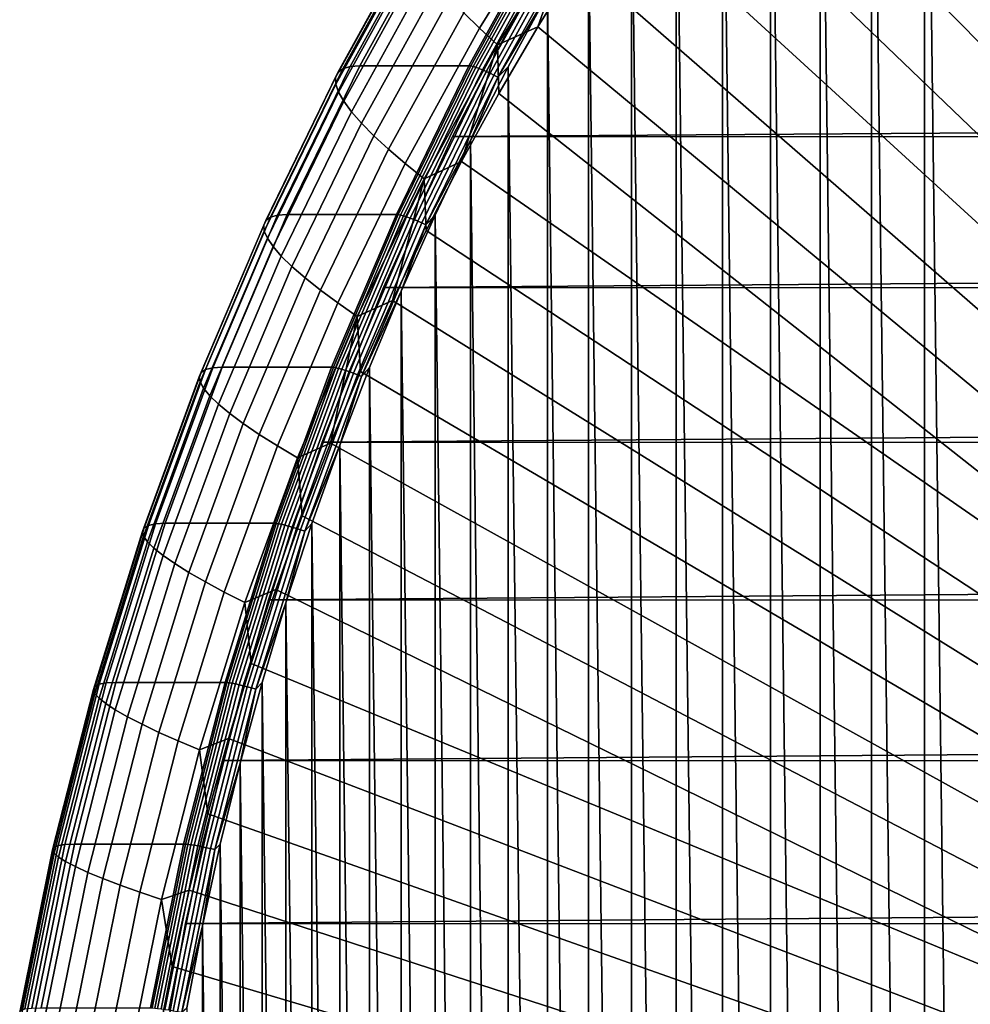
# Model space of a CAD drawing. Header units: metres. Extents: x -248 to 28, y -28 to 28.
# Tile 18 of 256: x -247.19 to -240.4, y 4.19 to 11.21. Entities that reach past the tile are written whole.
import ezdxf

# ---------------------------------------------------------------- set-up
doc = ezdxf.new("R2010")
doc.units = ezdxf.units.M
doc.layers.add('solid_10_061_053_XXX', color=7, linetype='CONTINUOUS')

msp = doc.modelspace()

# ---------------------------------------------------------------- linework, layer by layer
at = {"layer": 'solid_10_061_053_XXX'}
for points in [[(-240.340454, 15.64798, 143.827682), (-240.729401, 15.216286, 143.969254), (-240.340469, -15.647956, 143.827682)], [(-240.085693, 15.431281, 138.550186), (-234.780167, 7.772909, 133.290482), (-235.010864, 7.54265, 133.374451), (-240.473541, 15.050795, 138.691345)], [(-240.729401, 15.216286, 143.969254), (-241.107315, 14.773669, 144.106796), (-240.729416, -15.216263, 143.969254)], [(-240.729401, 15.216286, 143.969254), (-240.729416, -15.216263, 143.969254), (-240.340469, -15.647956, 143.827682)], [(-240.473541, 15.050795, 138.691345), (-235.010864, 7.54265, 133.374451), (-235.234482, 7.304684, 133.455841), (-240.851578, 14.659255, 138.828949)], [(-241.107315, 14.773669, 144.106796), (-241.473984, 14.32037, 144.24025), (-241.10733, -14.773646, 144.106812)], [(-241.107315, 14.773669, 144.106796), (-241.10733, -14.773646, 144.106812), (-240.729416, -15.216263, 143.969254)], [(-240.851578, 14.659255, 138.828949), (-235.234482, 7.304684, 133.455841), (-235.450851, 7.059171, 133.534592), (-241.219559, 14.256922, 138.962875)], [(-241.473984, 14.32037, 144.24025), (-241.829071, 13.856809, 144.369492), (-241.474014, -14.320346, 144.240265)], [(-241.473984, 14.32037, 144.24025), (-241.474014, -14.320346, 144.240265), (-241.10733, -14.773646, 144.106812)], [(-241.219559, 14.256922, 138.962875), (-235.450851, 7.059171, 133.534592), (-235.659744, 6.806361, 133.610626), (-241.577209, 13.844081, 139.093048)], [(-241.829071, 13.856809, 144.369492), (-242.172333, 13.383299, 144.494431), (-241.829086, -13.856784, 144.369507)], [(-241.577209, 13.844081, 139.093048), (-235.659744, 6.806361, 133.610626), (-235.86087, 6.546635, 133.683823), (-241.924255, 13.421034, 139.219376)], [(-241.829071, 13.856809, 144.369492), (-241.829086, -13.856784, 144.369507), (-241.474014, -14.320346, 144.240265)], [(-242.172333, 13.383299, 144.494431), (-242.503586, 12.900101, 144.615005), (-242.172363, -13.383272, 144.494446)], [(-242.260437, 12.988119, 139.341721), (-241.924255, 13.421034, 139.219376), (-235.86087, 6.546635, 133.683823)], [(-242.172333, 13.383299, 144.494431), (-242.172363, -13.383272, 144.494446), (-241.829086, -13.856784, 144.369507)], [(-242.260437, 12.988119, 139.341721), (-235.86087, 6.546635, 133.683823), (-236.054047, 6.280191, 133.754135), (-242.585449, 12.545682, 139.460022)], [(-242.503586, 12.900101, 144.615005), (-242.82251, 12.407674, 144.731079), (-242.503601, -12.900073, 144.615005)], [(-242.503586, 12.900101, 144.615005), (-242.503601, -12.900073, 144.615005), (-242.172363, -13.383272, 144.494446)], [(-242.585449, 12.545682, 139.460022), (-236.054047, 6.280191, 133.754135), (-236.239182, 6.007199, 133.821518), (-242.899078, 12.094069, 139.574173)], [(-242.82251, 12.407674, 144.731079), (-243.128906, 11.906332, 144.84259), (-242.822525, -12.407646, 144.731079)], [(-242.82251, 12.407674, 144.731079), (-242.822525, -12.407646, 144.731079), (-242.503601, -12.900073, 144.615005)], [(-243.436417, 12.208714, 140.07399), (-243.328827, 12.087846, 139.913528), (-243.90657, 11.153217, 140.12381), (-244.020401, 11.264928, 140.28653)], [(-243.328827, 12.087846, 139.913528), (-243.207855, 11.961081, 139.767776), (-243.779068, 11.036057, 139.975677), (-243.90657, 11.153217, 140.12381)], [(-242.899078, 12.094069, 139.574173), (-236.239182, 6.007199, 133.821518), (-236.415939, 5.728099, 133.885864), (-243.201035, 11.633654, 139.684082)], [(-243.779068, 11.036057, 139.975677), (-243.207855, 11.961081, 139.767776), (-243.491135, 11.164767, 139.789673)], [(-243.207855, 11.961081, 139.767776), (-243.201035, 11.633654, 139.684082), (-243.491135, 11.164767, 139.789673)], [(-244.315506, 11.893764, 142.154968), (-244.351715, 11.864803, 141.932053), (-244.918732, 10.838334, 142.138428), (-244.884003, 10.864828, 142.361877)], [(-244.262192, 11.911185, 142.37561), (-244.315506, 11.893764, 142.154968), (-244.884003, 10.864828, 142.361877), (-244.831589, 10.880764, 142.582855)], [(-244.831589, 10.880764, 142.582855), (-244.762924, 10.886014, 142.796753), (-244.193237, 11.916924, 142.589401), (-244.262192, 11.911185, 142.37561)], [(-244.193237, 11.916924, 142.589401), (-244.762924, 10.886014, 142.796753), (-243.982712, 10.885906, 144.940521), (-243.41304, 11.916809, 144.733185)], [(-243.970001, 10.884833, 144.96904), (-243.400391, 11.915631, 144.761703), (-243.41304, 11.916809, 144.733185), (-243.982712, 10.885906, 144.940521)], [(-243.400391, 11.915631, 144.761703), (-243.970001, 10.884833, 144.96904), (-243.953537, 10.881295, 144.99556), (-243.384109, 11.911758, 144.7883)], [(-243.384109, 11.911758, 144.7883), (-243.953537, 10.881295, 144.99556), (-243.933731, 10.875485, 145.019241), (-243.364609, 11.905398, 144.812088)], [(-243.364609, 11.905398, 144.812088), (-243.933731, 10.875485, 145.019241), (-243.911087, 10.867548, 145.039505), (-243.342361, 11.89671, 144.832504)], [(-243.342361, 11.89671, 144.832504), (-243.911087, 10.867548, 145.039505), (-243.886139, 10.857679, 145.055847), (-243.317932, 11.885906, 144.849045)], [(-243.317932, 11.885906, 144.849045), (-243.886139, 10.857679, 145.055847), (-243.859512, 10.846122, 145.067871), (-243.291916, 11.873255, 144.861282)], [(-243.128906, 11.906332, 144.84259), (-243.422592, 11.396363, 144.949493), (-243.128922, -11.906305, 144.842606)], [(-243.128906, 11.906332, 144.84259), (-243.128922, -11.906305, 144.842606), (-242.822525, -12.407646, 144.731079)], [(-244.351715, 11.864803, 141.932053), (-244.370544, 11.824542, 141.708755), (-244.935486, 10.801504, 141.914368), (-244.918732, 10.838334, 142.138428)], [(-244.370544, 11.824542, 141.708755), (-244.371796, 11.77331, 141.486893), (-244.934113, 10.754637, 141.691559), (-244.935486, 10.801504, 141.914368)], [(-243.291916, 11.873255, 144.861282), (-243.859512, 10.846122, 145.067871), (-243.831863, 10.833161, 145.075272), (-243.264954, 11.859067, 144.868942)], [(-243.264954, 11.859067, 144.868942), (-243.831863, 10.833161, 145.075272), (-243.803894, 10.819117, 145.077881), (-243.237701, 11.843693, 144.871811)], [(-243.237701, 11.843693, 144.871811), (-243.803894, 10.819117, 145.077881), (-243.77626, 10.804337, 145.075607), (-243.210861, 11.827513, 144.869827)], [(-243.210861, 11.827513, 144.869827), (-243.77626, 10.804337, 145.075607), (-243.422592, 11.396363, 144.949493)], [(-244.371796, 11.77331, 141.486893), (-244.355499, 11.711527, 141.268326), (-244.914642, 10.69812, 141.471848), (-244.934113, 10.754637, 141.691559)], [(-244.355499, 11.711527, 141.268326), (-244.321777, 11.639705, 141.054871), (-244.877243, 10.632419, 141.257034), (-244.914642, 10.69812, 141.471848)], [(-244.321777, 11.639705, 141.054871), (-244.27092, 11.558429, 140.848282), (-244.822205, 10.558069, 141.048935), (-244.877243, 10.632419, 141.257034)], [(-243.201035, 11.633654, 139.684082), (-236.415939, 5.728099, 133.885864), (-236.584183, 5.443156, 133.947098), (-243.491135, 11.164767, 139.789673)], [(-244.27092, 11.558429, 140.848282), (-244.203323, 11.468369, 140.650284), (-244.75, 10.475684, 140.849258), (-244.822205, 10.558069, 141.048935)], [(-244.203323, 11.468369, 140.650284), (-244.119598, 11.370267, 140.462509), (-244.66124, 10.385942, 140.659653), (-244.75, 10.475684, 140.849258)], [(-244.100372, 10.380992, 145.409012), (-231.917465, 10.464857, 178.753113), (-231.368118, 11.509126, 178.553162), (-243.554688, 11.428547, 145.210403)], [(-243.554688, 11.428547, 145.210403), (-207.123901, 11.418259, 131.950684), (-206.57872, 10.370354, 131.752258), (-244.100372, 10.380992, 145.409012)], [(-243.77626, 10.804337, 145.075607), (-243.703293, 10.878256, 145.051651), (-243.422592, 11.396363, 144.949493)], [(-243.422592, 11.396363, 144.949493), (-243.703293, 10.878256, 145.051651), (-243.422607, -11.396337, 144.949493)], [(-243.422592, 11.396363, 144.949493), (-243.422607, -11.396337, 144.949493), (-243.128922, -11.906305, 144.842606)], [(-244.119598, 11.370267, 140.462509), (-244.020401, 11.264928, 140.28653), (-244.556641, 10.289579, 140.481705), (-244.66124, 10.385942, 140.659653)], [(-244.020401, 11.264928, 140.28653), (-243.90657, 11.153217, 140.12381), (-244.437088, 10.187388, 140.316895), (-244.556641, 10.289579, 140.481705)], [(-243.90657, 11.153217, 140.12381), (-243.779068, 11.036057, 139.975677), (-244.303558, 10.080212, 140.16658), (-244.437088, 10.187388, 140.316895)], [(-243.779068, 11.036057, 139.975677), (-243.491135, 11.164767, 139.789673), (-243.76918, 10.687746, 139.890869)], [(-243.491135, 11.164767, 139.789673), (-236.584183, 5.443156, 133.947098), (-236.743805, 5.152534, 134.005188), (-243.76918, 10.687746, 139.890869)], [(-244.303558, 10.080212, 140.16658), (-243.779068, 11.036057, 139.975677), (-244.034973, 10.202872, 139.98761)], [(-243.779068, 11.036057, 139.975677), (-243.76918, 10.687746, 139.890869), (-244.034973, 10.202872, 139.98761)], [(-244.918732, 10.838334, 142.138428), (-244.935486, 10.801504, 141.914368), (-245.448578, 9.747983, 142.10112), (-245.433701, 9.781263, 142.325867)], [(-244.884003, 10.864828, 142.361877), (-244.918732, 10.838334, 142.138428), (-245.433701, 9.781263, 142.325867), (-245.400314, 9.805203, 142.549805)], [(-244.831589, 10.880764, 142.582855), (-244.884003, 10.864828, 142.361877), (-245.400314, 9.805203, 142.549805), (-245.348709, 9.819604, 142.771072)], [(-245.348709, 9.819604, 142.771072), (-245.280319, 9.824347, 142.985077), (-244.762924, 10.886014, 142.796753), (-244.831589, 10.880764, 142.582855)], [(-244.762924, 10.886014, 142.796753), (-245.280319, 9.824347, 142.985077), (-244.500107, 9.824249, 145.128845), (-243.982712, 10.885906, 144.940521)], [(-244.48735, 9.823282, 145.157333), (-243.970001, 10.884833, 144.96904), (-243.982712, 10.885906, 144.940521), (-244.500107, 9.824249, 145.128845)], [(-243.970001, 10.884833, 144.96904), (-244.48735, 9.823282, 145.157333), (-244.470718, 9.820088, 145.183792), (-243.953537, 10.881295, 144.99556)], [(-243.953537, 10.881295, 144.99556), (-244.470718, 9.820088, 145.183792), (-244.450638, 9.814845, 145.207382), (-243.933731, 10.875485, 145.019241)], [(-243.933731, 10.875485, 145.019241), (-244.450638, 9.814845, 145.207382), (-244.427597, 9.807682, 145.227509), (-243.911087, 10.867548, 145.039505)], [(-243.911087, 10.867548, 145.039505), (-244.427597, 9.807682, 145.227509), (-244.402191, 9.798776, 145.243683), (-243.886139, 10.857679, 145.055847)], [(-243.886139, 10.857679, 145.055847), (-244.402191, 9.798776, 145.243683), (-244.375015, 9.788345, 145.255508), (-243.859512, 10.846122, 145.067871)], [(-243.859512, 10.846122, 145.067871), (-244.375015, 9.788345, 145.255508), (-244.346756, 9.776649, 145.26268), (-243.831863, 10.833161, 145.075272)], [(-243.831863, 10.833161, 145.075272), (-244.346756, 9.776649, 145.26268), (-244.318115, 9.763974, 145.265045), (-243.803894, 10.819117, 145.077881)], [(-243.703293, 10.878256, 145.051651), (-243.970825, 10.352326, 145.149033), (-243.703308, -10.878228, 145.051666)], [(-243.77626, 10.804337, 145.075607), (-243.970825, 10.352326, 145.149033), (-243.703293, 10.878256, 145.051651)], [(-243.703293, 10.878256, 145.051651), (-243.703308, -10.878228, 145.051666), (-243.422607, -11.396337, 144.949493)], [(-244.935486, 10.801504, 141.914368), (-244.934113, 10.754637, 141.691559), (-245.444824, 9.705634, 141.877441), (-245.448578, 9.747983, 142.10112)], [(-244.934113, 10.754637, 141.691559), (-244.914642, 10.69812, 141.471848), (-245.42247, 9.654565, 141.656677), (-245.444824, 9.705634, 141.877441)], [(-243.803894, 10.819117, 145.077881), (-244.318115, 9.763974, 145.265045), (-244.28978, 9.750635, 145.262512), (-243.77626, 10.804337, 145.075607)], [(-243.77626, 10.804337, 145.075607), (-244.28978, 9.750635, 145.262512), (-243.970825, 10.352326, 145.149033)], [(-244.914642, 10.69812, 141.471848), (-244.877243, 10.632419, 141.257034), (-245.381714, 9.595196, 141.440659), (-245.42247, 9.654565, 141.656677)], [(-244.034973, 10.202872, 139.98761), (-243.76918, 10.687746, 139.890869), (-236.743805, 5.152534, 134.005188)], [(-244.877243, 10.632419, 141.257034), (-244.822205, 10.558069, 141.048935), (-245.322891, 9.528013, 141.231171), (-245.381714, 9.595196, 141.440659)], [(-244.822205, 10.558069, 141.048935), (-244.75, 10.475684, 140.849258), (-245.24649, 9.453569, 141.029953), (-245.322891, 9.528013, 141.231171)], [(-244.75, 10.475684, 140.849258), (-244.66124, 10.385942, 140.659653), (-245.153137, 9.372478, 140.838699), (-245.24649, 9.453569, 141.029953)], [(-244.592972, 9.303854, 145.588303), (-232.413879, 9.390944, 178.933792), (-231.917465, 10.464857, 178.753113), (-244.100372, 10.380992, 145.409012)], [(-244.66124, 10.385942, 140.659653), (-244.556641, 10.289579, 140.481705), (-245.043625, 9.285403, 140.658966), (-245.153137, 9.372478, 140.838699)], [(-244.100372, 10.380992, 145.409012), (-206.57872, 10.370354, 131.752258), (-206.08667, 9.292957, 131.573166), (-244.592972, 9.303854, 145.588303)], [(-244.28978, 9.750635, 145.262512), (-244.225052, 9.818888, 145.241562), (-243.970825, 10.352326, 145.149033)], [(-243.970825, 10.352326, 145.149033), (-244.225052, 9.818888, 145.241562), (-243.97084, -10.352297, 145.149033)], [(-243.970825, 10.352326, 145.149033), (-243.97084, -10.352297, 145.149033), (-243.703308, -10.878228, 145.051666)], [(-244.556641, 10.289579, 140.481705), (-244.437088, 10.187388, 140.316895), (-244.918854, 9.193062, 140.492249), (-245.043625, 9.285403, 140.658966)], [(-244.303558, 10.080212, 140.16658), (-244.034973, 10.202872, 139.98761), (-244.288361, 9.710488, 140.079834)], [(-244.034973, 10.202872, 139.98761), (-236.743805, 5.152534, 134.005188), (-236.894592, 4.856642, 134.060074), (-244.288361, 9.710488, 140.079834)], [(-244.437088, 10.187388, 140.316895), (-244.303558, 10.080212, 140.16658), (-244.779877, 9.096214, 140.339951), (-244.918854, 9.193062, 140.492249)], [(-244.779877, 9.096214, 140.339951), (-244.303558, 10.080212, 140.16658), (-244.529144, 9.210939, 140.167465)], [(-244.303558, 10.080212, 140.16658), (-244.288361, 9.710488, 140.079834), (-244.529144, 9.210939, 140.167465)], [(-245.433701, 9.781263, 142.325867), (-245.448578, 9.747983, 142.10112), (-245.908371, 8.666952, 142.268478), (-245.895172, 8.696575, 142.493835)], [(-245.400314, 9.805203, 142.549805), (-245.433701, 9.781263, 142.325867), (-245.895172, 8.696575, 142.493835), (-245.863007, 8.717884, 142.718216)], [(-245.348709, 9.819604, 142.771072), (-245.400314, 9.805203, 142.549805), (-245.863007, 8.717884, 142.718216), (-245.812134, 8.730702, 142.939743)], [(-245.812134, 8.730702, 142.939743), (-245.743988, 8.734924, 143.153839), (-245.280319, 9.824347, 142.985077), (-245.348709, 9.819604, 142.771072)], [(-245.280319, 9.824347, 142.985077), (-245.743988, 8.734924, 143.153839), (-244.96376, 8.734836, 145.297592), (-244.500107, 9.824249, 145.128845)], [(-244.950958, 8.733977, 145.32608), (-244.48735, 9.823282, 145.157333), (-244.500107, 9.824249, 145.128845), (-244.96376, 8.734836, 145.297592)], [(-244.48735, 9.823282, 145.157333), (-244.950958, 8.733977, 145.32608), (-244.934174, 8.731137, 145.352478), (-244.470718, 9.820088, 145.183792)], [(-244.470718, 9.820088, 145.183792), (-244.934174, 8.731137, 145.352478), (-244.913849, 8.726476, 145.375977), (-244.450638, 9.814845, 145.207382)], [(-244.450638, 9.814845, 145.207382), (-244.913849, 8.726476, 145.375977), (-244.890472, 8.720107, 145.395981), (-244.427597, 9.807682, 145.227509)], [(-244.427597, 9.807682, 145.227509), (-244.890472, 8.720107, 145.395981), (-244.864639, 8.712188, 145.412003), (-244.402191, 9.798776, 145.243683)], [(-244.402191, 9.798776, 145.243683), (-244.864639, 8.712188, 145.412003), (-244.836975, 8.702914, 145.423645), (-244.375015, 9.788345, 145.255508)], [(-244.375015, 9.788345, 145.255508), (-244.836975, 8.702914, 145.423645), (-244.808167, 8.692514, 145.430618), (-244.346756, 9.776649, 145.26268)], [(-244.346756, 9.776649, 145.26268), (-244.808167, 8.692514, 145.430618), (-244.778915, 8.681246, 145.432755), (-244.318115, 9.763974, 145.265045)], [(-244.225052, 9.818888, 145.241562), (-244.465698, 9.278452, 145.329147), (-244.225067, -9.818857, 145.241562)], [(-244.28978, 9.750635, 145.262512), (-244.465698, 9.278452, 145.329147), (-244.225052, 9.818888, 145.241562)], [(-244.225052, 9.818888, 145.241562), (-244.225067, -9.818857, 145.241562), (-243.97084, -10.352297, 145.149033)], [(-245.448578, 9.747983, 142.10112), (-245.444824, 9.705634, 141.877441), (-245.902466, 8.629257, 142.044022), (-245.908371, 8.666952, 142.268478)], [(-245.444824, 9.705634, 141.877441), (-245.42247, 9.654565, 141.656677), (-245.877533, 8.583801, 141.822311), (-245.902466, 8.629257, 142.044022)], [(-244.318115, 9.763974, 145.265045), (-244.778915, 8.681246, 145.432755), (-244.749954, 8.669385, 145.430008), (-244.28978, 9.750635, 145.262512)], [(-244.28978, 9.750635, 145.262512), (-244.749954, 8.669385, 145.430008), (-244.465698, 9.278452, 145.329147)], [(-244.288361, 9.710488, 140.079834), (-236.894592, 4.856642, 134.060074), (-237.036362, 4.555786, 134.111664), (-244.529144, 9.210939, 140.167465)], [(-245.42247, 9.654565, 141.656677), (-245.381714, 9.595196, 141.440659), (-245.833771, 8.530957, 141.605194), (-245.877533, 8.583801, 141.822311)], [(-245.381714, 9.595196, 141.440659), (-245.322891, 9.528013, 141.231171), (-245.771545, 8.471158, 141.39447), (-245.833771, 8.530957, 141.605194)], [(-245.322891, 9.528013, 141.231171), (-245.24649, 9.453569, 141.029953), (-245.691376, 8.404896, 141.191879), (-245.771545, 8.471158, 141.39447)], [(-245.24649, 9.453569, 141.029953), (-245.153137, 9.372478, 140.838699), (-245.593933, 8.332716, 140.99913), (-245.691376, 8.404896, 141.191879)], [(-245.153137, 9.372478, 140.838699), (-245.043625, 9.285403, 140.658966), (-245.480011, 8.255211, 140.817795), (-245.593933, 8.332716, 140.99913)], [(-245.030991, 8.200329, 145.747742), (-232.855865, 8.290605, 179.094666), (-232.413879, 9.390944, 178.933792), (-244.592972, 9.303854, 145.588303)], [(-245.043625, 9.285403, 140.658966), (-244.918854, 9.193062, 140.492249), (-245.350555, 8.173018, 140.649384), (-245.480011, 8.255211, 140.817795)], [(-244.592972, 9.303854, 145.588303), (-206.08667, 9.292957, 131.573166), (-205.6492, 8.189182, 131.41394), (-245.030991, 8.200329, 145.747742)], [(-244.749954, 8.669385, 145.430008), (-244.692657, 8.731336, 145.411758), (-244.465698, 9.278452, 145.329147)], [(-244.465698, 9.278452, 145.329147), (-244.692657, 8.731336, 145.411758), (-244.465714, -9.278421, 145.329163)], [(-244.465698, 9.278452, 145.329147), (-244.465714, -9.278421, 145.329163), (-244.225067, -9.818857, 145.241562)], [(-244.779877, 9.096214, 140.339951), (-244.529144, 9.210939, 140.167465), (-244.757141, 8.704623, 140.250458)], [(-244.529144, 9.210939, 140.167465), (-237.036362, 4.555786, 134.111664), (-237.169006, 4.250243, 134.159943), (-244.757141, 8.704623, 140.250458)], [(-244.918854, 9.193062, 140.492249), (-244.779877, 9.096214, 140.339951), (-245.206665, 8.086815, 140.495285), (-245.350555, 8.173018, 140.649384)], [(-245.206665, 8.086815, 140.495285), (-244.779877, 9.096214, 140.339951), (-244.972153, 8.191922, 140.32872)], [(-244.779877, 9.096214, 140.339951), (-244.757141, 8.704623, 140.250458), (-244.972153, 8.191922, 140.32872)], [(-245.863007, 8.717884, 142.718216), (-245.895172, 8.696575, 142.493835), (-246.301865, 7.587332, 142.641861), (-246.270767, 7.605941, 142.866623)], [(-245.812134, 8.730702, 142.939743), (-245.863007, 8.717884, 142.718216), (-246.270767, 7.605941, 142.866623), (-246.220535, 7.617136, 143.088394)], [(-246.220535, 7.617136, 143.088394), (-246.152603, 7.620823, 143.302551), (-245.743988, 8.734924, 143.153839), (-245.812134, 8.730702, 142.939743)], [(-245.743988, 8.734924, 143.153839), (-246.152603, 7.620823, 143.302551), (-245.37236, 7.620744, 145.44632), (-244.96376, 8.734836, 145.297592)], [(-245.359528, 7.619997, 145.474792), (-244.950958, 8.733977, 145.32608), (-244.96376, 8.734836, 145.297592), (-245.37236, 7.620744, 145.44632)], [(-244.950958, 8.733977, 145.32608), (-245.359528, 7.619997, 145.474792), (-245.342606, 7.617519, 145.501144), (-244.934174, 8.731137, 145.352478)], [(-244.934174, 8.731137, 145.352478), (-245.342606, 7.617519, 145.501144), (-245.322067, 7.613451, 145.524551), (-244.913849, 8.726476, 145.375977)], [(-244.913849, 8.726476, 145.375977), (-245.322067, 7.613451, 145.524551), (-245.298401, 7.607895, 145.544449), (-244.890472, 8.720107, 145.395981)], [(-244.890472, 8.720107, 145.395981), (-245.298401, 7.607895, 145.544449), (-245.272186, 7.600986, 145.560333), (-244.864639, 8.712188, 145.412003)], [(-244.692657, 8.731336, 145.411758), (-244.905762, 8.177879, 145.489319), (-244.692673, -8.731306, 145.411758)], [(-244.749954, 8.669385, 145.430008), (-244.905762, 8.177879, 145.489319), (-244.692657, 8.731336, 145.411758)], [(-244.692657, 8.731336, 145.411758), (-244.692673, -8.731306, 145.411758), (-244.465714, -9.278421, 145.329163)], [(-245.895172, 8.696575, 142.493835), (-245.908371, 8.666952, 142.268478), (-246.313568, 7.561462, 142.415955), (-246.301865, 7.587332, 142.641861)], [(-245.908371, 8.666952, 142.268478), (-245.902466, 8.629257, 142.044022), (-246.305786, 7.528544, 142.190811), (-246.313568, 7.561462, 142.415955)], [(-244.864639, 8.712188, 145.412003), (-245.272186, 7.600986, 145.560333), (-245.244095, 7.592895, 145.571823), (-244.836975, 8.702914, 145.423645)], [(-244.836975, 8.702914, 145.423645), (-245.244095, 7.592895, 145.571823), (-245.214798, 7.583821, 145.578629), (-244.808167, 8.692514, 145.430618)], [(-244.808167, 8.692514, 145.430618), (-245.214798, 7.583821, 145.578629), (-245.185013, 7.57399, 145.580566), (-244.778915, 8.681246, 145.432755)], [(-244.778915, 8.681246, 145.432755), (-245.185013, 7.57399, 145.580566), (-245.155502, 7.563642, 145.577621), (-244.749954, 8.669385, 145.430008)], [(-244.749954, 8.669385, 145.430008), (-245.155502, 7.563642, 145.577621), (-244.905762, 8.177879, 145.489319)], [(-244.757141, 8.704623, 140.250458), (-237.169006, 4.250243, 134.159943), (-237.292374, 3.940315, 134.204849), (-244.972153, 8.191922, 140.32872)], [(-245.902466, 8.629257, 142.044022), (-245.877533, 8.583801, 141.822311), (-246.278564, 7.488847, 141.968262), (-246.305786, 7.528544, 142.190811)], [(-245.877533, 8.583801, 141.822311), (-245.833771, 8.530957, 141.605194), (-246.232147, 7.442699, 141.750183), (-246.278564, 7.488847, 141.968262)], [(-245.833771, 8.530957, 141.605194), (-245.771545, 8.471158, 141.39447), (-246.166931, 7.390477, 141.538376), (-246.232147, 7.442699, 141.750183)], [(-245.771545, 8.471158, 141.39447), (-245.691376, 8.404896, 141.191879), (-246.083435, 7.33261, 141.334579), (-246.166931, 7.390477, 141.538376)], [(-245.691376, 8.404896, 141.191879), (-245.593933, 8.332716, 140.99913), (-245.982361, 7.269576, 141.140503), (-246.083435, 7.33261, 141.334579)], [(-245.593933, 8.332716, 140.99913), (-245.480011, 8.255211, 140.817795), (-245.864548, 7.201891, 140.957748), (-245.982361, 7.269576, 141.140503)], [(-245.480011, 8.255211, 140.817795), (-245.350555, 8.173018, 140.649384), (-245.730988, 7.130112, 140.787842), (-245.864548, 7.201891, 140.957748)], [(-245.413147, 7.073769, 145.886826), (-233.24231, 7.166674, 179.235321), (-232.855865, 8.290605, 179.094666), (-245.030991, 8.200329, 145.747742)], [(-245.350555, 8.173018, 140.649384), (-245.206665, 8.086815, 140.495285), (-245.582764, 7.054831, 140.632172), (-245.730988, 7.130112, 140.787842)], [(-245.030991, 8.200329, 145.747742), (-205.6492, 8.189182, 131.41394), (-205.267609, 7.062393, 131.27504), (-245.413147, 7.073769, 145.886826)], [(-245.206665, 8.086815, 140.495285), (-244.972153, 8.191922, 140.32872), (-245.174057, 7.673223, 140.402191)], [(-244.972153, 8.191922, 140.32872), (-237.292374, 3.940315, 134.204849), (-237.406372, 3.626284, 134.246338), (-245.174057, 7.673223, 140.402191)], [(-245.155502, 7.563642, 145.577621), (-245.104828, 7.618612, 145.561768), (-244.905762, 8.177879, 145.489319)], [(-244.905762, 8.177879, 145.489319), (-245.104828, 7.618612, 145.561768), (-244.905777, -8.177851, 145.489319)], [(-244.905762, 8.177879, 145.489319), (-244.905777, -8.177851, 145.489319), (-244.692673, -8.731306, 145.411758)], [(-245.582764, 7.054831, 140.632172), (-245.206665, 8.086815, 140.495285), (-245.174057, 7.673223, 140.402191), (-245.362671, 7.148903, 140.470856)], [(-245.174057, 7.673223, 140.402191), (-237.406372, 3.626284, 134.246338), (-237.510818, 3.308642, 134.284363), (-245.362671, 7.148903, 140.470856)], [(-246.270767, 7.605941, 142.866623), (-246.301865, 7.587332, 142.641861), (-246.652618, 6.456667, 142.769516), (-246.622437, 6.472516, 142.994614)], [(-246.220535, 7.617136, 143.088394), (-246.270767, 7.605941, 142.866623), (-246.622437, 6.472516, 142.994614), (-246.572754, 6.482049, 143.216599)], [(-246.572754, 6.482049, 143.216599), (-246.505005, 6.48519, 143.430817), (-246.152603, 7.620823, 143.302551), (-246.220535, 7.617136, 143.088394)], [(-246.152603, 7.620823, 143.302551), (-246.505005, 6.48519, 143.430817), (-245.724762, 6.485123, 145.57457), (-245.37236, 7.620744, 145.44632)], [(-245.711899, 6.484487, 145.603043), (-245.359528, 7.619997, 145.474792), (-245.37236, 7.620744, 145.44632), (-245.724762, 6.485123, 145.57457)], [(-245.359528, 7.619997, 145.474792), (-245.711899, 6.484487, 145.603043), (-245.69487, 6.482378, 145.629349), (-245.342606, 7.617519, 145.501144)], [(-245.342606, 7.617519, 145.501144), (-245.69487, 6.482378, 145.629349), (-245.674133, 6.478917, 145.652695), (-245.322067, 7.613451, 145.524551)], [(-245.322067, 7.613451, 145.524551), (-245.674133, 6.478917, 145.652695), (-245.650208, 6.474188, 145.672501), (-245.298401, 7.607895, 145.544449)], [(-245.298401, 7.607895, 145.544449), (-245.650208, 6.474188, 145.672501), (-245.623672, 6.468309, 145.688278), (-245.272186, 7.600986, 145.560333)], [(-245.272186, 7.600986, 145.560333), (-245.623672, 6.468309, 145.688278), (-245.5952, 6.461423, 145.699615), (-245.244095, 7.592895, 145.571823)], [(-245.244095, 7.592895, 145.571823), (-245.5952, 6.461423, 145.699615), (-245.565491, 6.453702, 145.706268), (-245.214798, 7.583821, 145.578629)], [(-245.104828, 7.618612, 145.561768), (-245.289734, 7.053849, 145.629074), (-245.104843, -7.618583, 145.561783)], [(-245.155502, 7.563642, 145.577621), (-245.289734, 7.053849, 145.629074), (-245.104828, 7.618612, 145.561768)], [(-245.104828, 7.618612, 145.561768), (-245.104843, -7.618583, 145.561783), (-244.905777, -8.177851, 145.489319)], [(-246.301865, 7.587332, 142.641861), (-246.313568, 7.561462, 142.415955), (-246.663025, 6.434634, 142.543152), (-246.652618, 6.456667, 142.769516)], [(-246.313568, 7.561462, 142.415955), (-246.305786, 7.528544, 142.190811), (-246.65361, 6.406598, 142.317413), (-246.663025, 6.434634, 142.543152)], [(-246.305786, 7.528544, 142.190811), (-246.278564, 7.488847, 141.968262), (-246.624435, 6.372788, 142.094147), (-246.65361, 6.406598, 142.317413)], [(-245.214798, 7.583821, 145.578629), (-245.565491, 6.453702, 145.706268), (-245.535263, 6.445335, 145.708054), (-245.185013, 7.57399, 145.580566)], [(-245.185013, 7.57399, 145.580566), (-245.535263, 6.445335, 145.708054), (-245.505264, 6.43653, 145.704926), (-245.155502, 7.563642, 145.577621)], [(-245.155502, 7.563642, 145.577621), (-245.505264, 6.43653, 145.704926), (-245.289734, 7.053849, 145.629074)], [(-246.278564, 7.488847, 141.968262), (-246.232147, 7.442699, 141.750183), (-246.575729, 6.333485, 141.875244), (-246.624435, 6.372788, 142.094147)], [(-246.232147, 7.442699, 141.750183), (-246.166931, 7.390477, 141.538376), (-246.507919, 6.289009, 141.662476), (-246.575729, 6.333485, 141.875244)], [(-246.166931, 7.390477, 141.538376), (-246.083435, 7.33261, 141.334579), (-246.421555, 6.239725, 141.457642), (-246.507919, 6.289009, 141.662476)], [(-246.083435, 7.33261, 141.334579), (-245.982361, 7.269576, 141.140503), (-246.317352, 6.186039, 141.262436), (-246.421555, 6.239725, 141.457642)], [(-245.982361, 7.269576, 141.140503), (-245.864548, 7.201891, 140.957748), (-246.196182, 6.128393, 141.078461), (-246.317352, 6.186039, 141.262436)], [(-245.864548, 7.201891, 140.957748), (-245.730988, 7.130112, 140.787842), (-246.059052, 6.06726, 140.907242), (-246.196182, 6.128393, 141.078461)], [(-245.730988, 7.130112, 140.787842), (-245.582764, 7.054831, 140.632172), (-245.907104, 6.003144, 140.750229), (-246.059052, 6.06726, 140.907242)], [(-245.73848, 5.926947, 146.005234), (-233.572052, 6.022434, 179.355331), (-233.24231, 7.166674, 179.235321), (-245.413147, 7.073769, 145.886826)], [(-245.582764, 7.054831, 140.632172), (-245.362671, 7.148903, 140.470856), (-245.537872, 6.619347, 140.534622)], [(-245.537872, 6.619347, 140.534622), (-245.362671, 7.148903, 140.470856), (-237.510818, 3.308642, 134.284363)], [(-245.907104, 6.003144, 140.750229), (-245.582764, 7.054831, 140.632172), (-245.537872, 6.619347, 140.534622), (-245.699539, 6.084939, 140.59346)], [(-245.413147, 7.073769, 145.886826), (-205.267609, 7.062393, 131.27504), (-204.942841, 5.915401, 131.156845), (-245.73848, 5.926947, 146.005234)], [(-245.505264, 6.43653, 145.704926), (-245.460342, 6.483959, 145.691177), (-245.289734, 7.053849, 145.629074)], [(-245.289734, 7.053849, 145.629074), (-245.460342, 6.483959, 145.691177), (-245.289734, -7.053819, 145.629074)], [(-245.289734, 7.053849, 145.629074), (-245.289734, -7.053819, 145.629074), (-245.104843, -7.618583, 145.561783)], [(-245.537872, 6.619347, 140.534622), (-237.510818, 3.308642, 134.284363), (-237.605652, 2.987585, 134.318878), (-245.699539, 6.084939, 140.59346)], [(-246.622437, 6.472516, 142.994614), (-246.652618, 6.456667, 142.769516), (-246.946426, 5.307771, 142.87645), (-246.917023, 5.320809, 143.101837)], [(-246.572754, 6.482049, 143.216599), (-246.622437, 6.472516, 142.994614), (-246.917023, 5.320809, 143.101837), (-246.867813, 5.328651, 143.32399)], [(-246.867813, 5.328651, 143.32399), (-246.800217, 5.331235, 143.538269), (-246.505005, 6.48519, 143.430817), (-246.572754, 6.482049, 143.216599)], [(-246.505005, 6.48519, 143.430817), (-246.800217, 5.331235, 143.538269), (-246.019958, 5.331179, 145.682022), (-245.724762, 6.485123, 145.57457)], [(-246.007065, 5.330657, 145.71048), (-245.711899, 6.484487, 145.603043), (-245.724762, 6.485123, 145.57457), (-246.019958, 5.331179, 145.682022)], [(-245.711899, 6.484487, 145.603043), (-246.007065, 5.330657, 145.71048), (-245.989944, 5.328924, 145.736755), (-245.69487, 6.482378, 145.629349)], [(-245.69487, 6.482378, 145.629349), (-245.989944, 5.328924, 145.736755), (-245.969055, 5.326078, 145.76004), (-245.674133, 6.478917, 145.652695)], [(-245.674133, 6.478917, 145.652695), (-245.969055, 5.326078, 145.76004), (-245.944901, 5.322191, 145.77977), (-245.650208, 6.474188, 145.672501)], [(-245.650208, 6.474188, 145.672501), (-245.944901, 5.322191, 145.77977), (-245.918106, 5.317357, 145.795441), (-245.623672, 6.468309, 145.688278)], [(-245.623672, 6.468309, 145.688278), (-245.918106, 5.317357, 145.795441), (-245.889328, 5.311697, 145.806671), (-245.5952, 6.461423, 145.699615)], [(-245.460342, 6.483959, 145.691177), (-245.616516, 5.909478, 145.748016), (-245.460358, -6.483928, 145.691177)], [(-245.505264, 6.43653, 145.704926), (-245.616516, 5.909478, 145.748016), (-245.460342, 6.483959, 145.691177)], [(-245.460342, 6.483959, 145.691177), (-245.460358, -6.483928, 145.691177), (-245.289734, -7.053819, 145.629074)], [(-246.652618, 6.456667, 142.769516), (-246.663025, 6.434634, 142.543152), (-246.955765, 5.289646, 142.649704), (-246.946426, 5.307771, 142.87645)], [(-246.663025, 6.434634, 142.543152), (-246.65361, 6.406598, 142.317413), (-246.944977, 5.266583, 142.423462), (-246.955765, 5.289646, 142.649704)], [(-246.65361, 6.406598, 142.317413), (-246.624435, 6.372788, 142.094147), (-246.914154, 5.238771, 142.1996), (-246.944977, 5.266583, 142.423462)], [(-245.5952, 6.461423, 145.699615), (-245.889328, 5.311697, 145.806671), (-245.859253, 5.305349, 145.813187), (-245.565491, 6.453702, 145.706268)], [(-245.565491, 6.453702, 145.706268), (-245.859253, 5.305349, 145.813187), (-245.828644, 5.298471, 145.814835), (-245.535263, 6.445335, 145.708054)], [(-245.535263, 6.445335, 145.708054), (-245.828644, 5.298471, 145.814835), (-245.798248, 5.291233, 145.811554), (-245.505264, 6.43653, 145.704926)], [(-245.505264, 6.43653, 145.704926), (-245.798248, 5.291233, 145.811554), (-245.616516, 5.909478, 145.748016)], [(-246.624435, 6.372788, 142.094147), (-246.575729, 6.333485, 141.875244), (-246.863525, 5.206439, 141.979996), (-246.914154, 5.238771, 142.1996)], [(-246.575729, 6.333485, 141.875244), (-246.507919, 6.289009, 141.662476), (-246.793549, 5.169851, 141.766449), (-246.863525, 5.206439, 141.979996)], [(-246.507919, 6.289009, 141.662476), (-246.421555, 6.239725, 141.457642), (-246.704773, 5.129309, 141.56073), (-246.793549, 5.169851, 141.766449)], [(-246.421555, 6.239725, 141.457642), (-246.317352, 6.186039, 141.262436), (-246.597961, 5.085147, 141.364563), (-246.704773, 5.129309, 141.56073)], [(-246.317352, 6.186039, 141.262436), (-246.196182, 6.128393, 141.078461), (-246.473984, 5.037725, 141.179565), (-246.597961, 5.085147, 141.364563)], [(-246.196182, 6.128393, 141.078461), (-246.059052, 6.06726, 140.907242), (-246.333862, 4.987436, 141.007263), (-246.473984, 5.037725, 141.179565)], [(-246.059052, 6.06726, 140.907242), (-245.907104, 6.003144, 140.750229), (-246.178772, 4.934692, 140.849106), (-246.333862, 4.987436, 141.007263)], [(-245.907104, 6.003144, 140.750229), (-245.699539, 6.084939, 140.59346), (-245.847549, 5.546067, 140.647324)], [(-245.699539, 6.084939, 140.59346), (-237.605652, 2.987585, 134.318878), (-237.690796, 2.663306, 134.349869), (-245.847549, 5.546067, 140.647324)], [(-246.178772, 4.934692, 140.849106), (-245.907104, 6.003144, 140.750229), (-245.847549, 5.546067, 140.647324), (-245.981781, 5.003122, 140.696182)], [(-246.005997, 4.763361, 146.1026), (-233.844101, 4.861384, 179.454346), (-233.572052, 6.022434, 179.355331), (-245.73848, 5.926947, 146.005234)], [(-245.73848, 5.926947, 146.005234), (-204.942841, 5.915401, 131.156845), (-204.675934, 4.7517, 131.059692), (-246.005997, 4.763361, 146.1026)], [(-245.798248, 5.291233, 145.811554), (-245.758163, 5.33072, 145.799576), (-245.616516, 5.909478, 145.748016)], [(-245.616516, 5.909478, 145.748016), (-245.758163, 5.33072, 145.799576), (-245.616531, -5.909446, 145.748016)], [(-245.616516, 5.909478, 145.748016), (-245.616531, -5.909446, 145.748016), (-245.460358, -6.483928, 145.691177)], [(-245.847549, 5.546067, 140.647324), (-237.690796, 2.663306, 134.349869), (-237.766098, 2.336465, 134.377274), (-245.981781, 5.003122, 140.696182)], [(-246.946426, 5.307771, 142.87645), (-246.955765, 5.289646, 142.649704), (-247.190964, 4.129731, 142.735306), (-247.18248, 4.143888, 142.962372)], [(-246.955765, 5.289646, 142.649704), (-246.944977, 5.266583, 142.423462), (-247.179077, 4.111715, 142.508652), (-247.190964, 4.129731, 142.735306)], [(-246.917023, 5.320809, 143.101837), (-246.946426, 5.307771, 142.87645), (-247.18248, 4.143888, 142.962372), (-247.153702, 4.154073, 143.187988)], [(-246.867813, 5.328651, 143.32399), (-246.917023, 5.320809, 143.101837), (-247.153702, 4.154073, 143.187988), (-247.104858, 4.1602, 143.410263)], [(-247.104858, 4.1602, 143.410263), (-247.037384, 4.162218, 143.624588), (-246.800217, 5.331235, 143.538269), (-246.867813, 5.328651, 143.32399)], [(-246.800217, 5.331235, 143.538269), (-247.037384, 4.162218, 143.624588), (-246.257126, 4.162174, 145.768341), (-246.019958, 5.331179, 145.682022)], [(-246.244217, 4.161767, 145.796799), (-246.007065, 5.330657, 145.71048), (-246.019958, 5.331179, 145.682022), (-246.257126, 4.162174, 145.768341)], [(-246.007065, 5.330657, 145.71048), (-246.244217, 4.161767, 145.796799), (-246.227005, 4.160413, 145.823044), (-245.989944, 5.328924, 145.736755)], [(-245.989944, 5.328924, 145.736755), (-246.227005, 4.160413, 145.823044), (-246.205994, 4.158191, 145.846283), (-245.969055, 5.326078, 145.76004)], [(-245.969055, 5.326078, 145.76004), (-246.205994, 4.158191, 145.846283), (-246.181671, 4.155156, 145.865952), (-245.944901, 5.322191, 145.77977)], [(-245.944901, 5.322191, 145.77977), (-246.181671, 4.155156, 145.865952), (-246.154663, 4.151382, 145.881546), (-245.918106, 5.317357, 145.795441)], [(-245.918106, 5.317357, 145.795441), (-246.154663, 4.151382, 145.881546), (-246.125626, 4.146964, 145.892685), (-245.889328, 5.311697, 145.806671)], [(-245.889328, 5.311697, 145.806671), (-246.125626, 4.146964, 145.892685), (-246.095276, 4.142008, 145.899094), (-245.859253, 5.305349, 145.813187)], [(-245.859253, 5.305349, 145.813187), (-246.095276, 4.142008, 145.899094), (-246.064362, 4.136638, 145.900635), (-245.828644, 5.298471, 145.814835)], [(-245.828644, 5.298471, 145.814835), (-246.064362, 4.136638, 145.900635), (-246.033646, 4.130987, 145.897232), (-245.798248, 5.291233, 145.811554)], [(-245.798248, 5.291233, 145.811554), (-246.033646, 4.130987, 145.897232), (-245.885193, 4.748085, 145.845795)], [(-245.758163, 5.33072, 145.799576), (-245.885193, 4.748085, 145.845795), (-245.758179, -5.330688, 145.799576)], [(-245.798248, 5.291233, 145.811554), (-245.885193, 4.748085, 145.845795), (-245.758163, 5.33072, 145.799576)], [(-245.758163, 5.33072, 145.799576), (-245.758179, -5.330688, 145.799576), (-245.616531, -5.909446, 145.748016)], [(-246.944977, 5.266583, 142.423462), (-246.914154, 5.238771, 142.1996), (-247.146912, 4.08999, 142.284317), (-247.179077, 4.111715, 142.508652)], [(-246.914154, 5.238771, 142.1996), (-246.863525, 5.206439, 141.979996), (-247.094757, 4.064734, 142.064148), (-247.146912, 4.08999, 142.284317)], [(-246.863525, 5.206439, 141.979996), (-246.793549, 5.169851, 141.766449), (-247.023026, 4.036153, 141.84996), (-247.094757, 4.064734, 142.064148)], [(-246.793549, 5.169851, 141.766449), (-246.704773, 5.129309, 141.56073), (-246.932327, 4.004484, 141.643555), (-247.023026, 4.036153, 141.84996)], [(-246.704773, 5.129309, 141.56073), (-246.597961, 5.085147, 141.364563), (-246.823395, 3.969986, 141.446609), (-246.932327, 4.004484, 141.643555)], [(-246.597961, 5.085147, 141.364563), (-246.473984, 5.037725, 141.179565), (-246.697159, 3.932944, 141.260788), (-246.823395, 3.969986, 141.446609)], [(-246.473984, 5.037725, 141.179565), (-246.333862, 4.987436, 141.007263), (-246.554642, 3.89366, 141.087631), (-246.697159, 3.932944, 141.260788)], [(-246.178772, 4.934692, 140.849106), (-245.981781, 5.003122, 140.696182), (-246.102158, 4.4565, 140.740005)], [(-245.981781, 5.003122, 140.696182), (-237.766098, 2.336465, 134.377274), (-237.831512, 2.007233, 134.401077), (-246.102158, 4.4565, 140.740005)], [(-246.333862, 4.987436, 141.007263), (-246.178772, 4.934692, 140.849106), (-246.397034, 3.852459, 140.928543), (-246.554642, 3.89366, 141.087631)], [(-246.397034, 3.852459, 140.928543), (-246.178772, 4.934692, 140.849106), (-246.102158, 4.4565, 140.740005), (-246.208588, 3.906608, 140.778732)], [(-246.214905, 3.586391, 146.17865), (-234.057816, 3.686352, 179.532135), (-233.844101, 4.861384, 179.454346), (-246.005997, 4.763361, 146.1026)], [(-246.005997, 4.763361, 146.1026), (-204.675934, 4.7517, 131.059692), (-204.467575, 3.574536, 130.983856), (-246.214905, 3.586391, 146.17865)], [(-246.033646, 4.130987, 145.897232), (-245.997467, 4.162106, 145.886673), (-245.885193, 4.748085, 145.845795)], [(-245.885193, 4.748085, 145.845795), (-245.997467, 4.162106, 145.886673), (-245.885193, -4.748054, 145.84581)], [(-245.885193, 4.748085, 145.845795), (-245.885193, -4.748054, 145.84581), (-245.758179, -5.330688, 145.799576)], [(-246.102158, 4.4565, 140.740005), (-237.831512, 2.007233, 134.401077), (-237.887009, 1.67575, 134.42128), (-246.208588, 3.906608, 140.778732)]]:
    msp.add_3dface(points, dxfattribs=at)

doc.saveas('drawing.dxf')
